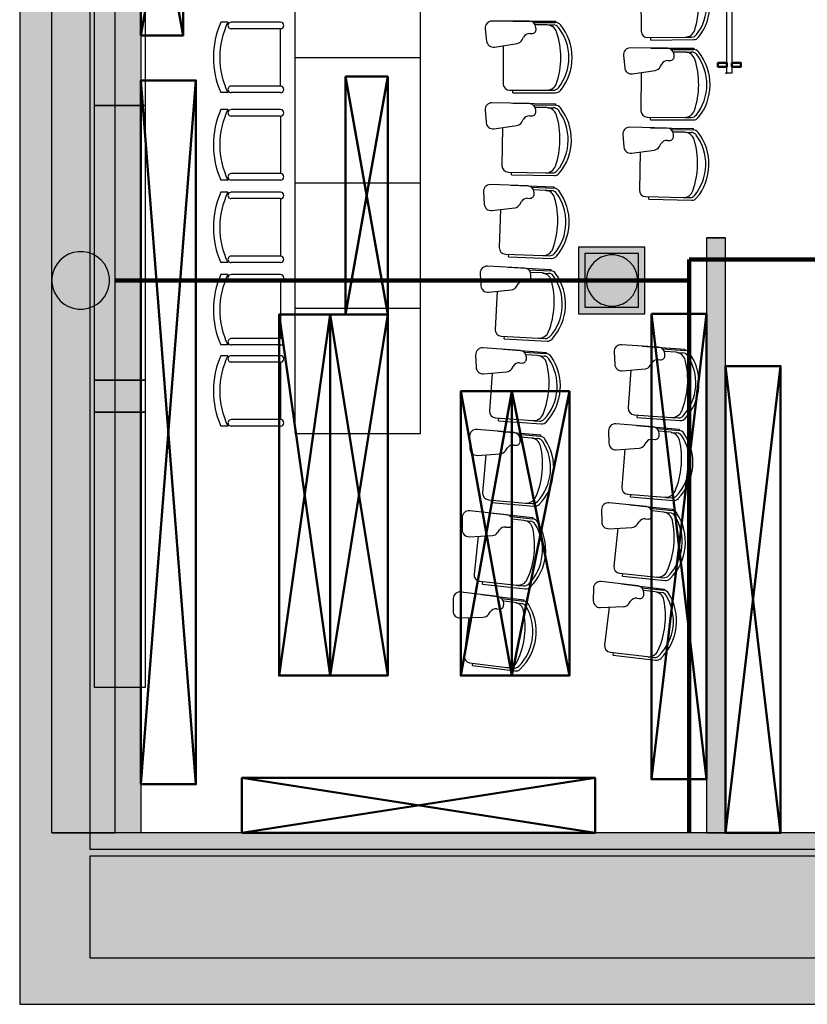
# Model space of a CAD drawing. Header units: metres. Extents: x -1 to 482, y -6 to 50.
# Tile 2 of 19: x 391.15 to 397.3, y 12.84 to 20.54. Entities that reach past the tile are written whole.
import ezdxf

# ---------------------------------------------------------------- set-up
doc = ezdxf.new("R2010")
doc.units = ezdxf.units.M
doc.linetypes.add('CONTINUA', pattern=[0])
doc.linetypes.add('VERDECKT', pattern=[9.525, 6.35, -3.175])
for name, color, linetype, lineweight in [('3D PB MURS', 7, 'CONTINUA', 25), ('3D PB PILAR', 7, 'CONTINUA', 25), ('3D PS-1 MUR', 7, 'CONTINUA', 25), ('3D PS-1 MUR NOU', 7, 'CONTINUA', 25), ('3D PS-1 PILAR', 7, 'CONTINUA', 25), ('3D PS-2 MUR', 7, 'CONTINUA', 25), ('3D PS-2 PILARS', 7, 'CONTINUA', 25), ('PB MOBLES', 7, 'CONTINUA', 25), ('PS -2  MOBLES', 7, 'CONTINUA', 25)]:
    doc.layers.add(name, color=color, linetype=linetype, lineweight=lineweight)

# ---------------------------------------------------------------- blocks, each defined once
blk = doc.blocks.new('_CLOSEDFILLED')
at = {"color": 0, "linetype": 'ByBlock', "lineweight": -2}
blk.add_solid([(-1, 0), (0, 0), (-1, 0)], dxfattribs=at)

msp = doc.modelspace()

# ---------------------------------------------------------------- hatches: boundary and pattern name
at = {"layer": '3D PB MURS', "linetype": 'CONTINUA', "lineweight": 18, "true_color": 0xa0a0a0, "transparency": 33554687}
for points in [[(391.1497, 28.3608), (391.1497, 12.8406), (391.6997, 12.8406), (391.6997, 28.3608)], [(391.6997, 14.0008), (398.8264, 14.0008), (398.8264, 14.0508), (391.6997, 14.0508)], [(391.6997, 12.8406), (400.7564, 12.8406), (400.7564, 13.2006), (391.6997, 13.2006)]]:
    msp.add_hatch(color=253, dxfattribs=at).paths.add_polyline_path(points)
at = {"layer": '3D PB PILAR', "linetype": 'CONTINUA', "lineweight": 18, "transparency": 33554687}
msp.add_hatch(color=9, dxfattribs=at).paths.add_polyline_path([(395.7968, 18.7), (395.7618, 18.7), (395.7274, 18.6939), (395.6946, 18.6819), (395.6643, 18.6645), (395.6375, 18.642), (395.6151, 18.6152), (395.5976, 18.585), (395.5856, 18.5521), (395.5796, 18.5177), (395.5796, 18.4827), (395.5856, 18.4483), (395.5976, 18.4155), (395.6151, 18.3852), (395.6375, 18.3584), (395.6643, 18.336), (395.6946, 18.3185), (395.7274, 18.3065), (395.7618, 18.3005), (395.7968, 18.3005), (395.8312, 18.3065), (395.864, 18.3185), (395.8943, 18.336), (395.9211, 18.3584), (395.9435, 18.3852), (395.961, 18.4155), (395.973, 18.4483), (395.979, 18.4827), (395.979, 18.5177), (395.973, 18.5521), (395.961, 18.585), (395.9435, 18.6152), (395.9211, 18.642), (395.8943, 18.6645), (395.864, 18.6819), (395.8312, 18.6939)])
at = {"layer": '3D PS-1 MUR', "linetype": 'CONTINUA', "lineweight": 18, "true_color": 0xa0a0a0, "transparency": 33554687}
for points in [[(391.1497, 28.3639), (391.1497, 12.8406), (391.3997, 12.8406), (391.3997, 28.3639)], [(391.3997, 12.8406), (400.7564, 12.8406), (400.7564, 14.1806), (391.3997, 14.1806)]]:
    msp.add_hatch(color=253, dxfattribs=at).paths.add_polyline_path(points)
at = {"layer": '3D PS-1 PILAR', "linetype": 'CONTINUA', "lineweight": 18, "transparency": 33554687}
for points in [[(391.6461, 18.7255), (391.6068, 18.7255), (391.5681, 18.7186), (391.5311, 18.7052), (391.4971, 18.6855), (391.4669, 18.6602), (391.4417, 18.6301), (391.422, 18.5961), (391.4086, 18.5591), (391.4017, 18.5204), (391.4017, 18.4811), (391.4086, 18.4424), (391.422, 18.4054), (391.4417, 18.3714), (391.4669, 18.3412), (391.4971, 18.316), (391.5311, 18.2963), (391.5681, 18.2829), (391.6068, 18.276), (391.6461, 18.276), (391.6848, 18.2829), (391.7218, 18.2963), (391.7558, 18.316), (391.7859, 18.3412), (391.8112, 18.3714), (391.8309, 18.4054), (391.8443, 18.4424), (391.8512, 18.4811), (391.8512, 18.5204), (391.8443, 18.5591), (391.8309, 18.5961), (391.8112, 18.6301), (391.7859, 18.6602), (391.7558, 18.6855), (391.7218, 18.7052), (391.6848, 18.7186)], [(395.5664, 18.2907), (395.9864, 18.2907), (395.9864, 18.7107), (395.5664, 18.7107)]]:
    msp.add_hatch(color=9, dxfattribs=at).paths.add_polyline_path(points)
at = {"layer": '3D PS-2 MUR', "linetype": 'CONTINUA', "lineweight": 18, "true_color": 0xa0a0a0, "transparency": 33554687}
for points in [[(391.1497, 28.3639), (391.1497, 12.8406), (392.0997, 12.8406), (392.0997, 28.3639)], [(396.6664, 14.1807), (396.6664, 18.8334), (396.5164, 18.8334), (396.5164, 14.1807)], [(392.0997, 12.8406), (423.6583, 12.8406), (423.9357, 14.1806), (392.0997, 14.1806)]]:
    msp.add_hatch(color=253, dxfattribs=at).paths.add_polyline_path(points)
at = {"layer": '3D PS-2 PILARS', "linetype": 'CONTINUA', "lineweight": 18, "transparency": 33554687}
msp.add_hatch(color=9, dxfattribs=at).paths.add_polyline_path([(395.5164, 18.2407), (396.0364, 18.2407), (396.0364, 18.7607), (395.5164, 18.7607)])

# ---------------------------------------------------------------- linework, layer by layer
at = {"layer": '3D PB MURS', "color": 7, "linetype": 'CONTINUA', "lineweight": 25, "transparency": 33554687}
for p, q in [((391.1497, 28.3608), (391.1497, 12.8406)), ((391.6997, 14.0508), (391.6997, 26.9508)), ((398.8264, 14.0508), (391.6997, 14.0508)), ((391.6997, 13.2006), (391.6997, 14.0008)), ((391.6997, 14.0008), (398.8264, 14.0008)), ((398.8264, 13.2006), (391.6997, 13.2006)), ((391.1497, 12.8406), (391.6997, 12.8406)), ((391.6997, 12.8406), (400.7564, 12.8406))]:
    msp.add_line(p, q, dxfattribs=at)
at = {"layer": '3D PB PILAR', "color": 7, "linetype": 'CONTINUA', "lineweight": 25, "transparency": 33554687}
for p, q in [((395.6375, 18.642), (395.6151, 18.6152)), ((395.6643, 18.6645), (395.6375, 18.642)), ((395.6946, 18.6819), (395.6643, 18.6645)), ((395.7274, 18.6939), (395.6946, 18.6819)), ((395.7618, 18.7), (395.7274, 18.6939)), ((395.7968, 18.7), (395.7618, 18.7)), ((395.8312, 18.6939), (395.7968, 18.7)), ((395.864, 18.6819), (395.8312, 18.6939)), ((395.8943, 18.6645), (395.864, 18.6819)), ((395.9211, 18.642), (395.8943, 18.6645)), ((395.9435, 18.6152), (395.9211, 18.642)), ((395.5976, 18.585), (395.5856, 18.5521)), ((395.6151, 18.6152), (395.5976, 18.585)), ((395.961, 18.585), (395.9435, 18.6152)), ((395.973, 18.5521), (395.961, 18.585)), ((395.5856, 18.5521), (395.5796, 18.5177)), ((395.5796, 18.5177), (395.5796, 18.4827)), ((395.5796, 18.4827), (395.5856, 18.4483)), ((395.979, 18.5177), (395.973, 18.5521)), ((395.973, 18.4483), (395.979, 18.4827)), ((395.979, 18.4827), (395.979, 18.5177)), ((395.5856, 18.4483), (395.5976, 18.4155)), ((395.5976, 18.4155), (395.6151, 18.3852)), ((395.9435, 18.3852), (395.961, 18.4155)), ((395.961, 18.4155), (395.973, 18.4483)), ((395.6151, 18.3852), (395.6375, 18.3584)), ((395.6375, 18.3584), (395.6643, 18.336)), ((395.6643, 18.336), (395.6946, 18.3185)), ((395.864, 18.3185), (395.8943, 18.336)), ((395.8943, 18.336), (395.9211, 18.3584)), ((395.9211, 18.3584), (395.9435, 18.3852)), ((395.6946, 18.3185), (395.7274, 18.3065)), ((395.7274, 18.3065), (395.7618, 18.3005)), ((395.7618, 18.3005), (395.7968, 18.3005)), ((395.7968, 18.3005), (395.8312, 18.3065)), ((395.8312, 18.3065), (395.864, 18.3185))]:
    msp.add_line(p, q, dxfattribs=at)
at = {"layer": '3D PS-1 MUR', "color": 7, "linetype": 'CONTINUA', "lineweight": 25, "transparency": 33554687}
for p, q in [((391.1497, 28.3639), (391.1497, 12.8406)), ((391.3997, 14.1806), (391.3997, 28.2339)), ((391.8964, 14.1806), (391.8964, 28.2339)), ((391.3997, 14.1806), (391.8964, 14.1806)), ((391.8964, 14.1806), (391.3997, 14.1806)), ((400.7564, 14.1806), (391.8964, 14.1806)), ((391.1497, 12.8406), (391.3997, 12.8406)), ((391.3997, 12.8406), (400.7564, 12.8406))]:
    msp.add_line(p, q, dxfattribs=at)
at = {"layer": '3D PS-1 MUR NOU', "color": 240, "linetype": 'VERDECKT', "lineweight": 140, "transparency": 33554687}
for p, q in [((396.3829, 27.7761), (396.3829, 18.4854)), ((396.3829, 18.6647), (396.3829, 14.1807)), ((396.3829, 18.6647), (407.9432, 18.6647)), ((396.3829, 18.5007), (391.8947, 18.5007))]:
    msp.add_line(p, q, dxfattribs=at)
at = {"layer": '3D PS-1 PILAR', "color": 7, "linetype": 'CONTINUA', "lineweight": 25, "transparency": 33554687}
for p, q in [((391.5681, 18.7186), (391.5311, 18.7052)), ((391.6068, 18.7255), (391.5681, 18.7186)), ((391.6461, 18.7255), (391.6068, 18.7255)), ((391.6848, 18.7186), (391.6461, 18.7255)), ((391.7218, 18.7052), (391.6848, 18.7186)), ((395.9864, 18.7107), (395.5664, 18.7107)), ((395.5664, 18.7107), (395.5664, 18.2907)), ((395.9864, 18.2907), (395.9864, 18.7107)), ((391.4669, 18.6602), (391.4417, 18.6301)), ((391.4971, 18.6855), (391.4669, 18.6602)), ((391.5311, 18.7052), (391.4971, 18.6855)), ((391.7558, 18.6855), (391.7218, 18.7052)), ((391.7859, 18.6602), (391.7558, 18.6855)), ((391.8112, 18.6301), (391.7859, 18.6602)), ((391.4086, 18.5591), (391.4017, 18.5204)), ((391.422, 18.5961), (391.4086, 18.5591)), ((391.4417, 18.6301), (391.422, 18.5961)), ((391.8309, 18.5961), (391.8112, 18.6301)), ((391.8443, 18.5591), (391.8309, 18.5961)), ((391.8512, 18.5204), (391.8443, 18.5591)), ((391.4017, 18.5204), (391.4017, 18.4811)), ((391.4017, 18.4811), (391.4086, 18.4424)), ((391.8443, 18.4424), (391.8512, 18.4811)), ((391.8512, 18.4811), (391.8512, 18.5204)), ((391.4086, 18.4424), (391.422, 18.4054)), ((391.422, 18.4054), (391.4417, 18.3714)), ((391.8112, 18.3714), (391.8309, 18.4054)), ((391.8309, 18.4054), (391.8443, 18.4424)), ((391.4417, 18.3714), (391.4669, 18.3412)), ((391.4669, 18.3412), (391.4971, 18.316)), ((391.7558, 18.316), (391.7859, 18.3412)), ((391.7859, 18.3412), (391.8112, 18.3714)), ((391.4971, 18.316), (391.5311, 18.2963)), ((391.5311, 18.2963), (391.5681, 18.2829)), ((391.5681, 18.2829), (391.6068, 18.276)), ((391.6068, 18.276), (391.6461, 18.276)), ((391.6461, 18.276), (391.6848, 18.2829)), ((391.6848, 18.2829), (391.7218, 18.2963)), ((391.7218, 18.2963), (391.7558, 18.316)), ((395.5664, 18.2907), (395.9864, 18.2907))]:
    msp.add_line(p, q, dxfattribs=at)
at = {"layer": '3D PS-2 MUR', "color": 7, "linetype": 'CONTINUA', "lineweight": 25, "transparency": 33554687}
for p, q in [((391.1497, 28.3639), (391.1497, 12.8406)), ((391.1497, 28.3639), (391.1497, 12.8406)), ((392.0997, 14.1806), (392.0997, 28.2339)), ((396.5164, 18.8334), (396.6664, 18.8334)), ((396.5164, 18.8334), (396.5164, 14.1807)), ((396.6664, 14.1807), (396.6664, 18.8334)), ((400.7762, 14.1806), (392.0997, 14.1806)), ((396.5164, 14.1807), (396.6664, 14.1807)), ((391.1497, 12.8406), (424.2914, 12.8406)), ((391.1497, 12.8406), (392.0997, 12.8406)), ((392.0997, 12.8406), (423.6583, 12.8406))]:
    msp.add_line(p, q, dxfattribs=at)
for points in [[(396.6764, 20.1217), (396.6764, 22.7483), (396.6664, 22.7483), (396.7164, 22.7483), (396.7164, 20.1217), (396.6664, 20.1217), (396.6764, 20.1217)], [(396.5164, 18.8334), (396.5914, 18.8334), (396.6664, 18.8334), (396.5914, 18.8334), (396.5164, 18.8334)]]:
    msp.add_lwpolyline(points, close=True, dxfattribs=at)
at = {"layer": '3D PS-2 MUR', "color": 202, "linetype": 'CONTINUA', "lineweight": 50, "transparency": 33554687}
for points in [[(396.6764, 20.1717), (396.6764, 20.2017), (396.6064, 20.2017), (396.6064, 20.1717), (396.6764, 20.1717)], [(396.7164, 20.1717), (396.7164, 20.2017), (396.7864, 20.2017), (396.7864, 20.1717), (396.7164, 20.1717)]]:
    msp.add_lwpolyline(points, close=True, dxfattribs=at)
at = {"layer": '3D PS-2 PILARS', "color": 7, "linetype": 'CONTINUA', "lineweight": 25, "transparency": 33554687}
for p, q in [((396.0364, 18.7607), (395.5164, 18.7607)), ((395.5164, 18.7607), (395.5164, 18.2407)), ((396.0364, 18.2407), (396.0364, 18.7607)), ((395.5164, 18.2407), (396.0364, 18.2407))]:
    msp.add_line(p, q, dxfattribs=at)
at = {"layer": 'PB MOBLES', "color": 180, "linetype": 'CONTINUA', "transparency": 33554687}
for p, q in [((393.302, 20.2434), (393.302, 21.2234)), ((394.282, 20.2434), (394.282, 21.2234)), ((396.0035, 20.7472), (396.0068, 20.4489)), ((392.7769, 20.5193), (392.7217, 20.5193)), ((393.1881, 20.5193), (392.8019, 20.5193)), ((395.1314, 20.5282), (394.8409, 20.5282)), ((395.0032, 20.5284), (395.3375, 20.5284)), ((395.0032, 20.5284), (395.3375, 20.5284)), ((395.1622, 20.5184), (395.3375, 20.5184)), ((395.2702, 20.4984), (395.182, 20.4984)), ((395.1855, 20.466), (395.1845, 20.4791)), ((395.2775, 20.4984), (395.3215, 20.4984)), ((395.3375, 20.5284), (395.3375, 20.5184)), ((393.1881, 20.4693), (392.8019, 20.4693)), ((393.1881, 20.0193), (393.1881, 20.4693)), ((394.788, 20.4692), (394.7987, 20.3726)), ((395.0767, 20.3817), (395.0883, 20.4035)), ((395.1353, 20.4317), (395.1537, 20.4317)), ((396.0574, 20.3994), (396.3497, 20.4027)), ((396.3569, 20.4028), (396.4009, 20.4033)), ((394.8599, 20.3259), (395.038, 20.3542)), ((394.9279, 20.3367), (394.9279, 20.0384)), ((396.0829, 20.3797), (396.0826, 20.3997)), ((396.0829, 20.3797), (396.4172, 20.3834)), ((395.8676, 20.2595), (395.8777, 20.1629)), ((396.2114, 20.3165), (395.9208, 20.3182)), ((396.0831, 20.3175), (396.4175, 20.3156)), ((396.0831, 20.3175), (396.4175, 20.3156)), ((396.2421, 20.3066), (396.4174, 20.3056)), ((396.35, 20.2859), (396.2618, 20.2864)), ((396.2651, 20.254), (396.2641, 20.2672)), ((396.3573, 20.2859), (396.4013, 20.2856)), ((396.4175, 20.3156), (396.4174, 20.3056)), ((393.302, 20.2434), (394.282, 20.2434)), ((393.302, 19.2634), (393.302, 20.2434)), ((393.302, 20.2434), (394.282, 20.2434)), ((394.282, 19.2634), (394.282, 20.2434)), ((396.1558, 20.1704), (396.1675, 20.1921)), ((396.2147, 20.22), (396.2331, 20.2199)), ((395.9387, 20.1158), (396.117, 20.143)), ((396.0067, 20.1262), (396.005, 19.8279)), ((393.1881, 20.0193), (392.8019, 20.0193)), ((392.7769, 19.9693), (392.7217, 19.9693)), ((393.1881, 19.9693), (392.8019, 19.9693)), ((394.9779, 19.9884), (395.2702, 19.9884)), ((395.0032, 19.9684), (395.0032, 19.9884)), ((395.0032, 19.9684), (395.3375, 19.9684)), ((395.2775, 19.9884), (395.3215, 19.9884)), ((395.1308, 19.884), (394.8403, 19.8892)), ((395.0025, 19.8865), (395.3368, 19.8805)), ((395.0025, 19.8865), (395.3368, 19.8805)), ((395.1614, 19.8736), (395.3367, 19.8705)), ((395.3368, 19.8805), (395.3367, 19.8705)), ((392.7769, 19.836), (392.7217, 19.836)), ((393.1881, 19.836), (392.8019, 19.836)), ((394.7864, 19.8311), (394.7953, 19.7344)), ((395.1329, 19.7874), (395.1513, 19.7871)), ((395.269, 19.8517), (395.1808, 19.8533)), ((395.1837, 19.8208), (395.1829, 19.834)), ((395.2763, 19.8516), (395.3203, 19.8508)), ((393.1881, 19.786), (392.8019, 19.786)), ((393.1881, 19.786), (393.1881, 19.336)), ((394.8556, 19.6866), (395.0343, 19.7116)), ((395.0734, 19.7385), (395.0854, 19.7601)), ((396.0548, 19.7776), (396.3471, 19.7759)), ((396.0799, 19.7575), (396.08, 19.7775)), ((396.0799, 19.7575), (396.4143, 19.7556)), ((396.3543, 19.7759), (396.3984, 19.7757)), ((394.9238, 19.6961), (394.9185, 19.3979)), ((395.8627, 19.6408), (395.8712, 19.5441)), ((396.2074, 19.6921), (395.9169, 19.6987)), ((396.0791, 19.6952), (396.4134, 19.6877)), ((396.0791, 19.6952), (396.4134, 19.6877)), ((396.2379, 19.6816), (396.4132, 19.6777)), ((396.3454, 19.6592), (396.2573, 19.6612)), ((396.26, 19.6287), (396.2593, 19.6419)), ((396.3527, 19.659), (396.3967, 19.6581)), ((396.4134, 19.6877), (396.4132, 19.6777)), ((396.1493, 19.5469), (396.1614, 19.5684)), ((396.209, 19.5956), (396.2275, 19.5951)), ((395.9313, 19.496), (396.1101, 19.5202)), ((395.9996, 19.5053), (395.9929, 19.207)), ((393.1881, 19.336), (392.8019, 19.336)), ((394.9676, 19.347), (395.2599, 19.3418)), ((394.9925, 19.3265), (394.9929, 19.3465)), ((394.9925, 19.3265), (395.3268, 19.3206)), ((395.2672, 19.3416), (395.3112, 19.3409)), ((392.7769, 19.286), (392.7217, 19.286)), ((393.1881, 19.286), (392.8019, 19.286)), ((393.302, 18.2834), (393.302, 19.2634)), ((393.302, 19.2634), (394.282, 19.2634)), ((393.302, 19.2634), (394.282, 19.2634)), ((394.282, 18.2834), (394.282, 19.2634)), ((395.1186, 19.2399), (394.8283, 19.2503)), ((392.7769, 19.1903), (392.7217, 19.1903)), ((393.1881, 19.1903), (392.8019, 19.1903)), ((394.7733, 19.1932), (394.7805, 19.0963)), ((394.9904, 19.2446), (395.3246, 19.2327)), ((394.9904, 19.2446), (395.3246, 19.2327)), ((395.149, 19.229), (395.3242, 19.2227)), ((395.2562, 19.2051), (395.1681, 19.2083)), ((395.1704, 19.1758), (395.1699, 19.189)), ((395.2635, 19.2049), (395.3075, 19.2033)), ((395.3246, 19.2327), (395.3242, 19.2227)), ((393.1881, 19.1403), (392.8019, 19.1403)), ((393.1881, 19.1403), (393.1881, 18.6903)), ((395.0587, 19.0955), (395.071, 19.1168)), ((395.119, 19.1433), (395.1374, 19.1426)), ((396.0417, 19.1559), (396.334, 19.1493)), ((396.0666, 19.1353), (396.067, 19.1553)), ((396.0666, 19.1353), (396.4008, 19.1278)), ((396.3412, 19.1492), (396.3852, 19.1482)), ((394.84, 19.0474), (395.0191, 19.0693)), ((394.9084, 19.0558), (394.8977, 18.7576)), ((392.7769, 18.6403), (392.7217, 18.6403)), ((393.1881, 18.6903), (392.8019, 18.6903)), ((393.1881, 18.6403), (392.8019, 18.6403)), ((394.9459, 18.7059), (395.238, 18.6955)), ((394.9705, 18.685), (394.9712, 18.705)), ((394.9705, 18.685), (395.3046, 18.6731)), ((395.2453, 18.6952), (395.2893, 18.6936)), ((394.7489, 18.5555), (394.7544, 18.4586)), ((395.095, 18.5961), (394.8049, 18.6117)), ((394.9669, 18.6032), (395.3008, 18.5853)), ((394.9669, 18.6032), (395.3008, 18.5853)), ((395.1252, 18.5847), (395.3002, 18.5753)), ((395.2319, 18.5589), (395.1439, 18.5636)), ((395.2392, 18.5585), (395.2832, 18.5562)), ((395.3008, 18.5853), (395.3002, 18.5753)), ((392.7769, 18.546), (392.7217, 18.546)), ((393.1881, 18.546), (392.8019, 18.546)), ((393.1881, 18.496), (392.8019, 18.496)), ((393.1881, 18.496), (393.1881, 18.046)), ((395.0936, 18.4996), (395.1121, 18.4985)), ((395.1456, 18.5311), (395.1453, 18.5443)), ((394.813, 18.4086), (394.9924, 18.4273)), ((394.8815, 18.4158), (394.8655, 18.1179)), ((395.0325, 18.4528), (395.0452, 18.4739)), ((393.302, 17.3034), (393.302, 18.2834)), ((393.302, 18.2834), (394.282, 18.2834)), ((393.302, 18.2834), (394.282, 18.2834)), ((394.282, 17.3034), (394.282, 18.2834)), ((393.1881, 18.046), (392.8019, 18.046)), ((394.9128, 18.0653), (395.2047, 18.0497)), ((394.937, 18.044), (394.938, 18.0639)), ((394.937, 18.044), (395.2708, 18.0261)), ((395.2119, 18.0493), (395.2559, 18.0469)), ((392.7769, 17.996), (392.7217, 17.996)), ((393.1881, 17.996), (392.8019, 17.996)), ((395.0599, 17.9529), (394.7701, 17.9736)), ((394.9319, 17.9622), (395.2654, 17.9384)), ((394.9319, 17.9622), (395.2654, 17.9384)), ((395.0899, 17.9409), (395.2647, 17.9284)), ((395.7958, 17.9426), (395.7998, 17.8456)), ((396.1424, 17.978), (395.8526, 17.9979)), ((396.0145, 17.9869), (396.348, 17.964)), ((396.0145, 17.9869), (396.348, 17.964)), ((396.1724, 17.9661), (396.3473, 17.9541)), ((396.2788, 17.9387), (396.1908, 17.9448)), ((396.348, 17.964), (396.3473, 17.9541)), ((392.7769, 17.9121), (392.7217, 17.9121)), ((393.1881, 17.9121), (392.8019, 17.9121)), ((393.1881, 17.8621), (392.8019, 17.8621)), ((393.1881, 17.8621), (393.1881, 17.4121)), ((394.7131, 17.9185), (394.7168, 17.8214)), ((395.1961, 17.9132), (395.1082, 17.9195)), ((395.1093, 17.887), (395.1093, 17.9001)), ((395.2034, 17.9127), (395.2473, 17.9096)), ((395.2654, 17.9384), (395.2647, 17.9284)), ((396.1396, 17.8814), (396.158, 17.8802)), ((396.1921, 17.9122), (396.192, 17.9254)), ((396.2861, 17.9382), (396.33, 17.9352)), ((394.7746, 17.7704), (394.9543, 17.7859)), ((394.9948, 17.8107), (395.0079, 17.8316)), ((395.0568, 17.8563), (395.0752, 17.855)), ((395.8576, 17.7948), (396.0373, 17.8107)), ((395.9262, 17.8009), (395.9058, 17.5033)), ((396.0777, 17.8356), (396.0908, 17.8565)), ((394.8432, 17.7764), (394.8219, 17.4788)), ((393.1881, 17.4121), (392.8019, 17.4121)), ((394.8682, 17.4254), (395.1598, 17.4045)), ((394.892, 17.4036), (394.8935, 17.4236)), ((394.892, 17.4036), (395.2255, 17.3798)), ((395.1671, 17.404), (395.2109, 17.4009)), ((395.9522, 17.4499), (396.2438, 17.4299)), ((395.9761, 17.4283), (395.9775, 17.4482)), ((395.9761, 17.4283), (396.3097, 17.4053)), ((396.2511, 17.4294), (396.295, 17.4264)), ((392.7769, 17.3621), (392.7217, 17.3621)), ((393.1881, 17.3621), (392.8019, 17.3621)), ((395.0133, 17.3104), (394.7239, 17.3362)), ((395.752, 17.3255), (395.7543, 17.2284)), ((396.0991, 17.3551), (395.8097, 17.3798)), ((395.9714, 17.3662), (396.3045, 17.3377)), ((395.9714, 17.3662), (396.3045, 17.3377)), ((396.129, 17.3426), (396.3037, 17.3277)), ((396.3045, 17.3377), (396.3037, 17.3277)), ((393.302, 17.3034), (394.282, 17.3034)), ((394.666, 17.2821), (394.668, 17.185)), ((394.8855, 17.322), (395.2186, 17.2922)), ((394.8855, 17.322), (395.2186, 17.2922)), ((395.0431, 17.2978), (395.2177, 17.2822)), ((395.1488, 17.2683), (395.061, 17.2762)), ((395.0616, 17.2436), (395.0617, 17.2567)), ((395.1561, 17.2676), (395.1999, 17.2637)), ((395.2186, 17.2922), (395.2177, 17.2822)), ((396.0948, 17.2586), (396.1131, 17.257)), ((396.2349, 17.3135), (396.147, 17.321)), ((396.1477, 17.2885), (396.1478, 17.3016)), ((396.2421, 17.3129), (396.286, 17.3091)), ((394.9457, 17.1693), (394.9592, 17.19)), ((395.0085, 17.2139), (395.0269, 17.2122)), ((395.8113, 17.1767), (395.9913, 17.1896)), ((395.88, 17.1816), (395.8546, 16.8844)), ((396.0321, 17.2138), (396.0455, 17.2345)), ((394.7248, 17.133), (394.9048, 17.1453)), ((394.7935, 17.1377), (394.7669, 16.8406)), ((394.8123, 16.7864), (395.1034, 16.7603)), ((394.8357, 16.7642), (394.8375, 16.7841)), ((395.9001, 16.8303), (396.1914, 16.8054)), ((395.9236, 16.8082), (395.9253, 16.8281)), ((395.9236, 16.8082), (396.2568, 16.7797)), ((396.1986, 16.8047), (396.2425, 16.801)), ((394.8357, 16.7642), (395.1687, 16.7344)), ((395.1107, 16.7597), (395.1545, 16.7558)), ((395.6978, 16.7093), (395.6985, 16.6121)), ((396.0454, 16.7329), (395.7564, 16.7626)), ((395.9179, 16.7462), (396.2505, 16.7121)), ((395.9179, 16.7462), (396.2505, 16.7121)), ((396.0751, 16.72), (396.2495, 16.7022)), ((396.2505, 16.7121), (396.2495, 16.7022)), ((394.6075, 16.6468), (394.6078, 16.5496)), ((394.9552, 16.6688), (394.6664, 16.6998)), ((394.8277, 16.6826), (395.1602, 16.6469)), ((394.8277, 16.6826), (395.1602, 16.6469)), ((394.9848, 16.6557), (395.1591, 16.637)), ((395.09, 16.6243), (395.0023, 16.6337)), ((395.1602, 16.6469), (395.1591, 16.637)), ((396.0394, 16.6366), (396.0578, 16.6347)), ((396.1805, 16.6891), (396.0927, 16.6981)), ((396.0929, 16.6655), (396.0932, 16.6787)), ((396.1877, 16.6884), (396.2315, 16.6839)), ((394.9488, 16.5724), (394.9671, 16.5704)), ((395.0023, 16.6011), (395.0027, 16.6143)), ((395.0973, 16.6235), (395.141, 16.6188)), ((395.7547, 16.5594), (395.9348, 16.5693)), ((395.8234, 16.5632), (395.793, 16.2664)), ((395.976, 16.5928), (395.9898, 16.6133)), ((394.6636, 16.4966), (394.8438, 16.5057)), ((394.7324, 16.5001), (394.7005, 16.2035)), ((394.8852, 16.529), (394.899, 16.5494)), ((395.8376, 16.2116), (396.1284, 16.1818)), ((395.8608, 16.1891), (395.8628, 16.209)), ((395.8608, 16.1891), (396.1934, 16.155)), ((396.1357, 16.181), (396.1795, 16.1766)), ((394.7449, 16.1484), (395.0356, 16.1172)), ((394.7679, 16.1258), (394.7701, 16.1457)), ((394.7679, 16.1258), (395.1004, 16.0901)), ((395.0428, 16.1164), (395.0866, 16.1117)), ((395.6333, 16.094), (395.6324, 15.9968)), ((395.9813, 16.1118), (395.6928, 16.1463)), ((395.854, 16.1272), (396.186, 16.0876)), ((395.854, 16.1272), (396.186, 16.0876)), ((396.0107, 16.0984), (396.1848, 16.0776)), ((394.8858, 16.0283), (394.5975, 16.0645)), ((394.7585, 16.0445), (395.0903, 16.0028)), ((394.7585, 16.0445), (395.0903, 16.0028)), ((394.9151, 16.0147), (395.0891, 15.9929)), ((395.9737, 16.0156), (395.992, 16.0133)), ((396.0276, 16.0436), (396.0281, 16.0568)), ((396.1156, 16.0658), (396.028, 16.0762)), ((396.1228, 16.0649), (396.1665, 16.0597)), ((396.186, 16.0876), (396.1848, 16.0776)), ((394.5377, 16.0125), (394.5362, 15.9154)), ((394.9317, 15.9599), (394.9323, 15.973)), ((395.0198, 15.9815), (394.9322, 15.9924)), ((395.027, 15.9805), (395.0706, 15.9751)), ((395.0903, 16.0028), (395.0891, 15.9929)), ((395.6877, 15.9432), (395.8679, 15.9501)), ((395.7565, 15.9458), (395.7211, 15.6496)), ((395.9096, 15.9729), (395.9236, 15.9931)), ((394.5911, 15.8614), (394.7715, 15.8673)), ((394.66, 15.8636), (394.6228, 15.5677)), ((394.8132, 15.8898), (394.8274, 15.9099)), ((394.8776, 15.9321), (394.8959, 15.9298)), ((395.7648, 15.594), (396.055, 15.5594)), ((395.7875, 15.5712), (395.7899, 15.591)), ((395.7875, 15.5712), (396.1195, 15.5315)), ((396.0623, 15.5585), (396.106, 15.5533)), ((394.6662, 15.5118), (394.9563, 15.4754)), ((394.6888, 15.4888), (394.6913, 15.5087)), ((394.6888, 15.4888), (395.0206, 15.4472)), ((394.9635, 15.4745), (395.0071, 15.469))]:
    msp.add_line(p, q, dxfattribs=at)
at = {"layer": 'PB MOBLES', "linetype": 'CONTINUA', "transparency": 33554687}
for points in [[(391.7318, 22.0196), (391.7318, 19.8696), (392.1318, 19.8696), (392.1318, 22.0196), (391.7318, 22.0196)], [(391.7318, 19.8696), (391.7318, 17.7196), (392.1318, 17.7196), (392.1318, 19.8696), (391.7318, 19.8696)], [(391.7318, 17.4696), (392.1318, 17.4696), (392.1318, 17.7196), (391.7318, 17.7196), (391.7318, 17.4696)], [(391.7318, 17.4696), (391.7318, 15.3196), (392.1318, 15.3196), (392.1318, 17.4696), (391.7318, 17.4696)]]:
    msp.add_lwpolyline(points, close=True, dxfattribs=at)
at = {"layer": 'PB MOBLES', "color": 180, "linetype": 'CONTINUA', "transparency": 33554687}
for centre, radius, start, end in [((395.8204, 20.6504), 0.6343, 342.39384, 0.76884), ((396.1352, 20.6553), 0.3834, 322.69494, 0.63574), ((396.1352, 20.6553), 0.4084, 321.75057, 0.63574), ((393.3379, 20.2443), 0.6748, 155.94939, 204.05061), ((393.3379, 20.2443), 0.6248, 153.886, 206.114), ((392.8019, 20.4943), 0.025, 89.99934, 270.00007), ((393.1881, 20.4943), 0.025, 269.99997, 89.99949), ((394.8409, 20.475), 0.0532, 90, 186.28739), ((395.1314, 20.475), 0.0532, 4.43881, 90), ((395.2702, 20.4184), 0.08, 18.2419, 90), ((395.3215, 20.4484), 0.05, 37.9408, 90), ((395.3375, 20.4684), 0.05, 38.88517, 90), ((395.0585, 20.2434), 0.3834, 0, 37.9408), ((395.0585, 20.2434), 0.4084, 0, 38.88517), ((395.1352, 20.3785), 0.0532, 89.9505, 151.98649), ((395.1537, 20.4635), 0.0318, 269.9505, 4.43881), ((394.7437, 20.2448), 0.6343, 359.8669, 18.2419), ((396.0568, 20.4494), 0.05, 180.63574, 270.63574), ((396.3488, 20.4827), 0.08, 270.63574, 342.39384), ((396.4004, 20.4533), 0.05, 270.63574, 322.69494), ((396.4166, 20.4334), 0.05, 270.63574, 321.75057), ((394.8515, 20.3784), 0.0532, 186.28739, 279.01227), ((395.0297, 20.4067), 0.0532, 279.01227, 331.98649), ((395.9205, 20.265), 0.0532, 89.67402, 185.96141), ((396.2111, 20.2634), 0.0532, 4.11283, 89.67402), ((396.2333, 20.2517), 0.0318, 269.62453, 4.11283), ((396.3495, 20.2059), 0.08, 17.91592, 89.67402), ((396.401, 20.2357), 0.05, 37.61482, 89.67402), ((396.4171, 20.2556), 0.05, 38.55919, 89.67402), ((396.1369, 20.0321), 0.3834, 359.67402, 37.61482), ((396.1369, 20.0321), 0.4084, 359.67402, 38.55919), ((394.7437, 20.2419), 0.6343, 341.7581, 0.1331), ((395.0585, 20.2434), 0.3834, 322.0592, 0), ((395.0585, 20.2434), 0.4084, 321.11483, 0), ((396.2143, 20.1668), 0.0532, 89.62453, 151.66051), ((395.822, 20.0354), 0.6343, 359.54092, 17.91592), ((395.9306, 20.1684), 0.0532, 185.96141, 278.68629), ((396.109, 20.1956), 0.0532, 278.68629, 331.66051), ((392.8019, 19.9943), 0.025, 90.00011, 270.00055), ((393.1881, 19.9943), 0.025, 270, 90), ((394.9779, 20.0384), 0.05, 180, 270), ((395.2702, 20.0684), 0.08, 270, 341.7581), ((395.822, 20.0325), 0.6343, 341.43212, 359.80712), ((396.1369, 20.0321), 0.3834, 321.73322, 359.67402), ((396.1369, 20.0321), 0.4084, 320.78885, 359.67402), ((395.3215, 20.0384), 0.05, 270, 322.0592), ((395.3375, 20.0184), 0.05, 270, 321.11483), ((394.8393, 19.836), 0.0532, 88.97818, 185.26557), ((395.1298, 19.8308), 0.0532, 3.41698, 88.97818), ((395.3358, 19.8205), 0.05, 37.86335, 88.97817), ((393.3379, 19.561), 0.6748, 155.94939, 204.05061), ((393.3379, 19.561), 0.6248, 153.886, 206.114), ((392.8019, 19.811), 0.025, 89.99945, 269.99989), ((393.1881, 19.811), 0.025, 270, 90), ((395.1319, 19.7342), 0.0532, 88.92868, 150.96466), ((395.1519, 19.8189), 0.0318, 268.92868, 3.41698), ((395.2675, 19.7717), 0.08, 17.22007, 88.97818), ((395.3194, 19.8008), 0.05, 36.91898, 88.97817), ((394.7381, 19.6076), 0.6343, 358.84507, 17.22007), ((395.0528, 19.6005), 0.3834, 358.97817, 36.91898), ((395.0528, 19.6005), 0.4084, 358.97818, 37.86335), ((396.055, 19.8276), 0.05, 179.67402, 269.67402), ((396.3475, 19.8559), 0.08, 269.67402, 341.43212), ((396.3986, 19.8257), 0.05, 269.67402, 321.73322), ((394.8482, 19.7392), 0.0532, 185.26557, 277.99045), ((395.0269, 19.7643), 0.0532, 277.99045, 330.96466), ((396.4146, 19.8056), 0.05, 269.67402, 320.78885), ((395.9157, 19.6455), 0.0532, 88.7123, 184.99969), ((396.2062, 19.639), 0.0532, 3.15111, 88.7123), ((396.3436, 19.5792), 0.08, 16.9542, 88.7123), ((396.3956, 19.6081), 0.05, 36.6531, 88.7123), ((396.4121, 19.6277), 0.05, 37.59748, 88.7123), ((396.1281, 19.409), 0.3834, 358.7123, 36.6531), ((396.1281, 19.409), 0.4084, 358.7123, 37.59748), ((394.738, 19.6047), 0.6343, 340.73628, 359.11128), ((395.0528, 19.6005), 0.3834, 321.03737, 358.97817), ((395.0528, 19.6005), 0.4084, 320.093, 358.97818), ((396.2078, 19.5424), 0.0532, 88.66281, 150.69879), ((396.2282, 19.627), 0.0318, 268.66281, 3.15111), ((395.8134, 19.4176), 0.6343, 358.5792, 16.9542), ((395.9242, 19.5487), 0.0532, 184.99969, 277.72457), ((396.1029, 19.573), 0.0532, 277.72457, 330.69879), ((395.8133, 19.4146), 0.6343, 340.47041, 358.84541), ((392.8019, 19.311), 0.025, 89.99993, 270.00066), ((393.1881, 19.311), 0.025, 270.00051, 90.00003), ((394.9685, 19.397), 0.05, 178.97817, 268.97817), ((395.2613, 19.4218), 0.08, 268.97817, 340.73628), ((395.312, 19.3909), 0.05, 268.97817, 321.03737), ((395.3277, 19.3706), 0.05, 268.97817, 320.093), ((396.1281, 19.409), 0.3834, 320.7715, 358.7123), ((396.1281, 19.409), 0.4084, 319.82713, 358.7123), ((394.8264, 19.1971), 0.0532, 87.95635, 184.24374), ((393.3379, 18.9153), 0.6748, 155.94939, 204.05061), ((393.3379, 18.9153), 0.6248, 153.886, 206.114), ((392.8019, 19.1653), 0.025, 89.99945, 269.99989), ((393.1881, 19.1653), 0.025, 270, 90), ((395.1167, 19.1867), 0.0532, 2.39516, 87.95635), ((395.1386, 19.1745), 0.0318, 267.90685, 2.39516), ((395.2534, 19.1252), 0.08, 16.19825, 87.95635), ((395.3057, 19.1533), 0.05, 35.89715, 87.95635), ((395.3224, 19.1728), 0.05, 36.84152, 87.95635), ((395.0356, 18.9579), 0.3834, 357.95635, 35.89715), ((395.0356, 18.9579), 0.4084, 357.95635, 36.84152), ((396.0428, 19.2059), 0.05, 178.7123, 268.7123), ((396.3358, 19.2293), 0.08, 268.7123, 340.47041), ((394.8336, 19.1002), 0.0532, 184.24374, 276.96862), ((395.0126, 19.1221), 0.0532, 276.96862, 329.94284), ((395.1171, 19.0902), 0.0532, 87.90685, 149.94284), ((394.721, 18.9706), 0.6343, 357.82325, 16.19825), ((396.3864, 19.1982), 0.05, 268.7123, 320.7715), ((396.402, 19.1778), 0.05, 268.7123, 319.82713), ((394.7209, 18.9676), 0.6343, 339.71445, 358.08945), ((395.0356, 18.9579), 0.3834, 320.01555, 357.95635), ((395.0356, 18.9579), 0.4084, 319.07118, 357.95635), ((394.9477, 18.7559), 0.05, 177.95635, 267.95635), ((395.2409, 18.7754), 0.08, 267.95635, 339.71445), ((395.2911, 18.7436), 0.05, 267.95635, 320.01555), ((392.8019, 18.6653), 0.025, 89.99993, 270.00066), ((393.1881, 18.6653), 0.025, 270.00051, 90.00003), ((395.3064, 18.723), 0.05, 267.95635, 319.07118), ((394.802, 18.5585), 0.0532, 86.93452, 183.22192), ((395.0921, 18.543), 0.0532, 1.37333, 86.93452), ((395.2277, 18.479), 0.08, 15.17642, 86.93452), ((395.2805, 18.5063), 0.05, 34.87533, 86.93453), ((395.2976, 18.5254), 0.05, 35.8197, 86.93453), ((395.0069, 18.3156), 0.4084, 356.93452, 35.8197), ((393.3379, 18.271), 0.6748, 155.94939, 204.05061), ((393.3379, 18.271), 0.6248, 153.886, 206.114), ((392.8019, 18.521), 0.025, 89.99945, 269.99989), ((393.1881, 18.521), 0.025, 270, 90), ((395.0908, 18.4464), 0.0532, 86.88503, 148.92101), ((395.1138, 18.5303), 0.0318, 266.88503, 1.37333), ((394.6927, 18.3339), 0.6343, 356.80142, 15.17642), ((395.0069, 18.3156), 0.3834, 356.93452, 34.87533), ((394.8075, 18.4615), 0.0532, 183.22192, 275.9468), ((394.9869, 18.4802), 0.0532, 275.9468, 328.92101), ((394.6925, 18.331), 0.6343, 338.69263, 357.06763), ((395.0069, 18.3156), 0.3834, 318.99372, 356.93452), ((395.0069, 18.3156), 0.4084, 318.04935, 356.93452), ((394.9154, 18.1152), 0.05, 176.93452, 266.93453), ((395.209, 18.1295), 0.08, 266.93453, 338.69263), ((392.8019, 18.021), 0.025, 89.99993, 270.00066), ((393.1881, 18.021), 0.025, 270.00051, 90.00003), ((395.2586, 18.0968), 0.05, 266.93453, 318.99372), ((395.2735, 18.076), 0.05, 266.93453, 318.04935), ((394.7663, 17.9205), 0.0532, 85.9127, 182.20009), ((395.0561, 17.8998), 0.0532, 0.35151, 85.9127), ((395.8489, 17.9448), 0.0532, 86.07009, 182.35748), ((396.1388, 17.9249), 0.0532, 0.5089, 86.07009), ((396.2733, 17.8589), 0.08, 14.31199, 86.07009), ((396.3439, 17.9042), 0.05, 34.95526, 86.07009), ((393.3379, 17.6371), 0.6748, 155.94939, 204.05061), ((393.3379, 17.6371), 0.6248, 153.886, 206.114), ((392.8019, 17.8871), 0.025, 89.99945, 269.99989), ((393.1881, 17.8871), 0.025, 270, 90), ((395.0775, 17.8868), 0.0318, 265.8632, 0.35151), ((395.1904, 17.8334), 0.08, 14.1546, 85.9127), ((395.2437, 17.8597), 0.05, 33.8535, 85.9127), ((395.2612, 17.8785), 0.05, 34.79787, 85.9127), ((394.9668, 17.674), 0.3834, 355.9127, 33.8535), ((394.9668, 17.674), 0.4084, 355.9127, 34.79787), ((396.1359, 17.8284), 0.0532, 86.02059, 148.05658), ((396.1602, 17.9119), 0.0318, 266.02059, 0.5089), ((396.3265, 17.8853), 0.05, 34.01089, 86.07009), ((395.7362, 17.7219), 0.6343, 355.93699, 14.31199), ((396.0502, 17.6988), 0.3834, 356.07009, 34.01089), ((396.0502, 17.6988), 0.4084, 356.07009, 34.95526), ((394.77, 17.8234), 0.0532, 182.20009, 274.92497), ((394.9497, 17.8389), 0.0532, 274.92497, 327.89919), ((395.053, 17.8033), 0.0532, 85.8632, 147.89919), ((394.6529, 17.6979), 0.6343, 355.7796, 14.1546), ((395.8529, 17.8478), 0.0532, 182.35748, 275.08236), ((396.0326, 17.8637), 0.0532, 275.08236, 328.05658), ((394.6527, 17.6949), 0.6343, 337.6708, 356.0458), ((394.9668, 17.674), 0.3834, 317.9719, 355.9127), ((394.9668, 17.674), 0.4084, 317.02753, 355.9127), ((395.736, 17.7189), 0.6343, 337.82819, 356.20319), ((396.0502, 17.6988), 0.3834, 318.12929, 356.07009), ((396.0502, 17.6988), 0.4084, 317.18492, 356.07009), ((394.8718, 17.4752), 0.05, 175.9127, 265.9127), ((395.9556, 17.4998), 0.05, 176.07009, 266.07009), ((396.2493, 17.5097), 0.08, 266.07009, 337.82819), ((392.8019, 17.3871), 0.025, 89.99993, 270.00066), ((393.1881, 17.3871), 0.025, 270.00051, 90.00003), ((395.1655, 17.4843), 0.08, 265.9127, 337.6708), ((395.2145, 17.4508), 0.05, 265.9127, 317.9719), ((396.2984, 17.4763), 0.05, 266.07009, 318.12929), ((396.3131, 17.4552), 0.05, 266.07009, 317.18492), ((394.7192, 17.2832), 0.0532, 84.89088, 181.17827), ((395.2291, 17.4297), 0.05, 265.9127, 317.02753), ((395.8051, 17.3268), 0.0532, 85.10837, 181.39576), ((396.0946, 17.3021), 0.0532, 359.54718, 85.10837), ((396.2994, 17.2779), 0.05, 33.99354, 85.10837), ((395.0085, 17.2574), 0.0532, 359.32968, 84.89088), ((395.1417, 17.1886), 0.08, 13.13277, 84.89087), ((395.1955, 17.2139), 0.05, 32.83168, 84.89087), ((395.2132, 17.2324), 0.05, 33.77605, 84.89087), ((394.9153, 17.0332), 0.4084, 354.89088, 33.77605), ((396.0902, 17.2056), 0.0532, 85.05888, 147.09486), ((396.1159, 17.2887), 0.0318, 265.05888, 359.54718), ((396.228, 17.2338), 0.08, 13.35027, 85.10837), ((396.2817, 17.2593), 0.05, 33.04917, 85.10837), ((395.6887, 17.1058), 0.6343, 354.97527, 13.35027), ((396.0022, 17.0775), 0.3834, 355.10837, 33.04917), ((396.0022, 17.0775), 0.4084, 355.10837, 33.99354), ((394.7212, 17.1861), 0.0532, 181.17827, 273.90315), ((394.9011, 17.1984), 0.0532, 273.90315, 326.87736), ((395.0037, 17.1609), 0.0532, 84.84138, 146.87736), ((395.0297, 17.2439), 0.0318, 264.84138, 359.32968), ((394.6019, 17.0627), 0.6343, 354.75777, 13.13277), ((394.9153, 17.0332), 0.3834, 354.89088, 32.83168), ((395.8075, 17.2297), 0.0532, 181.39576, 274.12064), ((395.9874, 17.2427), 0.0532, 274.12064, 327.09486), ((395.6884, 17.1029), 0.6343, 336.86648, 355.24148), ((396.0022, 17.0775), 0.3834, 317.16757, 355.10837), ((396.0022, 17.0775), 0.4084, 316.2232, 355.10837), ((394.6016, 17.0597), 0.6343, 336.64898, 355.02398), ((394.9153, 17.0332), 0.3834, 316.95007, 354.89088), ((394.9153, 17.0332), 0.4084, 316.0057, 354.89088), ((395.9044, 16.8801), 0.05, 175.10837, 265.10837), ((394.8167, 16.8362), 0.05, 174.89088, 264.89087), ((395.1105, 16.84), 0.08, 264.89087, 336.64898), ((396.1982, 16.8851), 0.08, 265.10837, 336.86648), ((396.2467, 16.8508), 0.05, 265.10837, 317.16757), ((396.261, 16.8295), 0.05, 265.10837, 316.2232), ((395.159, 16.8056), 0.05, 264.89088, 316.95007), ((395.1732, 16.7842), 0.05, 264.89087, 316.0057), ((395.751, 16.7097), 0.0532, 84.14666, 180.43405), ((396.04, 16.68), 0.0532, 358.58546, 84.14666), ((394.6607, 16.6469), 0.0532, 83.86905, 180.15644), ((394.9496, 16.6159), 0.0532, 358.30786, 83.86905), ((395.1538, 16.5873), 0.05, 32.75422, 83.86905), ((396.034, 16.5836), 0.0532, 84.09716, 146.13314), ((396.061, 16.6663), 0.0318, 264.09716, 358.58546), ((396.1723, 16.6095), 0.08, 12.38855, 84.14666), ((396.2264, 16.6342), 0.05, 32.08746, 84.14666), ((396.2444, 16.6524), 0.05, 33.03183, 84.14666), ((395.9439, 16.457), 0.3834, 354.14666, 32.08746), ((395.9439, 16.457), 0.4084, 354.14666, 33.03183), ((394.943, 16.5195), 0.0532, 83.81955, 145.85554), ((394.9705, 16.6021), 0.0318, 263.81955, 358.30786), ((395.0815, 16.5448), 0.08, 12.11095, 83.86905), ((395.1357, 16.5691), 0.05, 31.80985, 83.86905), ((394.5395, 16.4285), 0.6343, 353.73595, 12.11095), ((394.8523, 16.3934), 0.3834, 353.86905, 31.80985), ((394.8523, 16.3934), 0.4084, 353.86905, 32.75422), ((395.7517, 16.6125), 0.0532, 180.43405, 273.15893), ((395.9319, 16.6225), 0.0532, 273.15893, 326.13314), ((395.6309, 16.4906), 0.6343, 354.01355, 12.38855), ((394.661, 16.5498), 0.0532, 180.15644, 272.88132), ((394.8411, 16.5588), 0.0532, 272.88132, 325.85554), ((395.6306, 16.4877), 0.6343, 335.90476, 354.27976), ((395.9439, 16.457), 0.3834, 316.20585, 354.14666), ((395.9439, 16.457), 0.4084, 315.26148, 354.14666), ((394.5392, 16.4255), 0.6343, 335.62715, 354.00215), ((394.8523, 16.3934), 0.3834, 315.92825, 353.86905), ((394.8523, 16.3934), 0.4084, 314.98388, 353.86905), ((395.8427, 16.2613), 0.05, 174.14666, 264.14666), ((394.7503, 16.1982), 0.05, 173.86905, 263.86905), ((396.1366, 16.2614), 0.08, 264.14666, 335.90476), ((396.1846, 16.2263), 0.05, 264.14666, 316.20585), ((396.1985, 16.2048), 0.05, 264.14666, 315.26148), ((395.0441, 16.1968), 0.08, 263.86905, 335.62715), ((395.0919, 16.1615), 0.05, 263.86905, 315.92825), ((395.1057, 16.1399), 0.05, 263.86905, 314.98388), ((395.6865, 16.0935), 0.0532, 83.18494, 179.47233), ((395.975, 16.059), 0.0532, 357.62375, 83.18494), ((394.5909, 16.0117), 0.0532, 82.84722, 179.13462), ((394.8792, 15.9755), 0.0532, 357.28603, 82.84722), ((395.9673, 15.9627), 0.0532, 83.13544, 145.17143), ((395.9958, 16.045), 0.0318, 263.13544, 357.62375), ((396.1061, 15.9863), 0.08, 11.42683, 83.18494), ((396.1605, 16.01), 0.05, 31.12574, 83.18494), ((396.1789, 16.028), 0.05, 32.07011, 83.18494), ((395.8751, 15.8377), 0.3834, 353.18494, 31.12574), ((395.8751, 15.8377), 0.4084, 353.18494, 32.07011), ((394.8999, 15.9614), 0.0318, 262.79773, 357.28603), ((395.0098, 15.9021), 0.08, 11.08912, 82.84723), ((395.0644, 15.9255), 0.05, 30.78803, 82.84722), ((395.0828, 15.9433), 0.05, 31.7324, 82.84722), ((394.778, 15.7548), 0.3834, 352.84722, 30.78803), ((394.778, 15.7548), 0.4084, 352.84722, 31.7324), ((395.6856, 15.9963), 0.0532, 179.47233, 272.19721), ((395.8659, 16.0033), 0.0532, 272.19721, 325.17143), ((395.5627, 15.8765), 0.6343, 353.05183, 11.42683), ((394.5894, 15.9146), 0.0532, 179.13462, 271.8595), ((394.7697, 15.9204), 0.0532, 271.8595, 324.83371), ((394.8709, 15.8793), 0.0532, 82.79773, 144.83371), ((394.4658, 15.7955), 0.6343, 352.71412, 11.08912), ((395.5624, 15.8736), 0.6343, 334.94304, 353.31804), ((395.8751, 15.8377), 0.3834, 315.24414, 353.18494), ((395.8751, 15.8377), 0.4084, 314.29977, 353.18494), ((394.4654, 15.7925), 0.6343, 334.60533, 352.98033), ((394.778, 15.7548), 0.3834, 314.90642, 352.84722), ((394.778, 15.7548), 0.4084, 313.96205, 352.84722), ((395.7707, 15.6437), 0.05, 173.18494, 263.18494), ((394.6724, 15.5614), 0.05, 172.84723, 262.84722), ((396.0645, 15.6388), 0.08, 263.18494, 334.94304), ((396.1119, 15.6029), 0.05, 263.18494, 315.24414), ((394.9662, 15.5548), 0.08, 262.84723, 334.60533), ((395.0134, 15.5186), 0.05, 262.84722, 314.90642), ((396.1255, 15.5812), 0.05, 263.18494, 314.29977), ((395.0268, 15.4968), 0.05, 262.84722, 313.96205)]:
    msp.add_arc(centre, radius, start, end, dxfattribs=at)
at = {"layer": 'PS -2  MOBLES', "color": 202, "linetype": 'CONTINUA', "lineweight": 50, "transparency": 33554687}
for p, q in [((392.0964, 22.2752), (392.4264, 20.4152)), ((392.4264, 22.2752), (392.0964, 20.4152)), ((393.6964, 20.0942), (394.0264, 18.2342)), ((394.0264, 20.0942), (393.6964, 18.2342)), ((392.0964, 20.0652), (392.5264, 14.5607)), ((392.5264, 20.0652), (392.0964, 14.5607)), ((393.5764, 15.4107), (393.1764, 18.2342)), ((393.1764, 15.4107), (393.5764, 18.2342)), ((393.5764, 18.2342), (394.0264, 15.4107)), ((394.0264, 18.2342), (393.5764, 15.4107)), ((396.0864, 18.2407), (396.5164, 14.6007)), ((396.0864, 14.6007), (396.5164, 18.2407)), ((396.6664, 17.8307), (397.0964, 14.1807)), ((397.0964, 17.8307), (396.6664, 14.1807)), ((394.5964, 17.6342), (394.9964, 15.4107)), ((394.9964, 17.6342), (394.5964, 15.4107)), ((394.9964, 15.4107), (395.4464, 17.6342)), ((395.4464, 15.4107), (394.9964, 17.6342)), ((392.8864, 14.6107), (395.6464, 14.1807)), ((395.6464, 14.6107), (392.8864, 14.1807))]:
    msp.add_line(p, q, dxfattribs=at)
for points in [[(392.0964, 20.4152), (392.4264, 20.4152), (392.4264, 22.2752), (392.0964, 22.2752), (392.0964, 20.4152)], [(394.0264, 18.2342), (393.6964, 18.2342), (393.6964, 20.0942), (394.0264, 20.0942), (394.0264, 18.2342)], [(392.0964, 14.5607), (392.5264, 14.5607), (392.5264, 20.0652), (392.0964, 20.0652), (392.0964, 14.5607)], [(393.5764, 15.4107), (393.1764, 15.4107), (393.1764, 18.2342), (393.5764, 18.2342), (393.5764, 15.4107)], [(394.0264, 18.2342), (393.5764, 18.2342), (393.5764, 15.4107), (394.0264, 15.4107), (394.0264, 18.2342)], [(396.0864, 18.2407), (396.5164, 18.2407), (396.5164, 14.6007), (396.0864, 14.6007), (396.0864, 18.2407)], [(396.6664, 14.1807), (397.0964, 14.1807), (397.0964, 17.8307), (396.6664, 17.8307), (396.6664, 14.1807)], [(394.9964, 15.4107), (394.5964, 15.4107), (394.5964, 17.6342), (394.9964, 17.6342), (394.9964, 15.4107)], [(395.4464, 17.6342), (394.9964, 17.6342), (394.9964, 15.4107), (395.4464, 15.4107), (395.4464, 17.6342)], [(392.8864, 14.1807), (395.6464, 14.1807), (395.6464, 14.6107), (392.8864, 14.6107), (392.8864, 14.1807)]]:
    msp.add_lwpolyline(points, close=True, dxfattribs=at)

# ---------------------------------------------------------------- block references
at = {"layer": '3D PB PILAR', "color": 7, "linetype": 'CONTINUA', "lineweight": 25, "transparency": 33554687, "xscale": 0.0002666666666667, "yscale": 0.0002666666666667, "zscale": 0.0002666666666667}
msp.add_blockref('_CLOSEDFILLED', (395.7793, 18.5002), dxfattribs=at)
at = {"layer": '3D PS-1 PILAR', "color": 7, "linetype": 'CONTINUA', "lineweight": 25, "transparency": 33554687, "xscale": 0.0002666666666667, "yscale": 0.0002666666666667, "zscale": 0.0002666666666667}
msp.add_blockref('_CLOSEDFILLED', (391.6264, 18.5007), dxfattribs=at)

doc.saveas('drawing.dxf')
